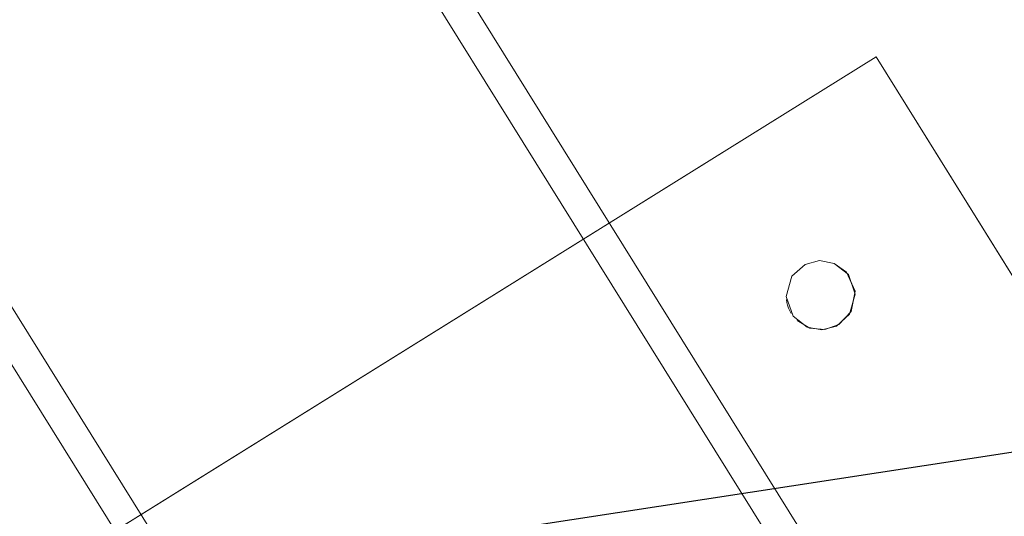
# Model space of a CAD drawing. Extents: x 3503739 to 3504470, y 5375172 to 5375561.
# Tile 95 of 121: x 3504139 to 3504139.285, y 5375389.865 to 5375390.008. Entities that reach past the tile are written whole.
import ezdxf

# ---------------------------------------------------------------- set-up
doc = ezdxf.new("R2010")
doc.units = 0
doc.header["$MEASUREMENT"] = 0
for name, color, linetype in [('3WP_KANALISATION', 7, 'Continuous'), ('_4WP_KANCAD_', 7, 'Continuous'), ('BHM_WA', 7, 'Continuous')]:
    doc.layers.add(name, color=color, linetype=linetype)

msp = doc.modelspace()

# ---------------------------------------------------------------- linework, layer by layer
at = {"layer": '3WP_KANALISATION', "color": 7, "linetype": 'Continuous', "lineweight": 25}
msp.add_lwpolyline([(3504138.88035, 5375389.82089), (3504140.8869, 5375390.12859), (3504141.10365, 5375388.71511), (3504139.09711, 5375388.40741), (3504138.88035, 5375389.82089)], dxfattribs=at)
at = {"layer": '_4WP_KANCAD_', "color": 7, "linetype": 'Continuous', "lineweight": 25}
msp.add_lwpolyline([(3504138.88035, 5375389.82089), (3504140.8869, 5375390.12859), (3504141.10365, 5375388.71511), (3504139.09711, 5375388.40741), (3504138.88035, 5375389.82089)], dxfattribs=at)
at = {"layer": 'BHM_WA', "color": 254, "linetype": 'Continuous', "lineweight": 13}
for p, q in [((3504138.95035, 5375389.81242), (3504139.24749, 5375389.99738)), ((3504139.24749, 5375389.99738), (3504139.43245, 5375389.70024)), ((3504139.22154, 5375389.9273), (3504139.22168, 5375389.92644)), ((3504139.22168, 5375389.92644), (3504139.2219, 5375389.9256)), ((3504139.2219, 5375389.9256), (3504139.22219, 5375389.92477)), ((3504139.22219, 5375389.92477), (3504139.22255, 5375389.92398)), ((3504139.22255, 5375389.92398), (3504139.22298, 5375389.92322))]:
    msp.add_line(p, q, dxfattribs=at)
for points in [[(3504139.26384, 5375389.79921, 0), (3504139.01254, 5375390.20292, 0)], [(3504139.25627, 5375389.79473, 0), (3504139.00496, 5375390.19845, 0)], [(3504138.87515, 5375390.1219, 0), (3504139.12655, 5375389.71802, 0)], [(3504138.86757, 5375390.11743, 0), (3504139.11897, 5375389.71354, 0)], [(3504138.95035, 5375389.81242, 0), (3504139.13531, 5375389.51528, 0), (3504139.43245, 5375389.70024, 0), (3504139.24749, 5375389.99738, 0), (3504138.95035, 5375389.81242, 0), (3504139.13531, 5375389.51528, 0)], [(3504139.22147, 5375389.92817, 0), (3504139.22154, 5375389.9273, 0), (3504139.22168, 5375389.92644, 0), (3504139.2219, 5375389.9256, 0), (3504139.22219, 5375389.92477, 0), (3504139.22255, 5375389.92398, 0), (3504139.22298, 5375389.92322, 0), (3504139.22347, 5375389.9225, 0), (3504139.22402, 5375389.92183, 0), (3504139.22463, 5375389.9212, 0), (3504139.22529, 5375389.92063, 0), (3504139.22601, 5375389.92013, 0), (3504139.22676, 5375389.91968, 0), (3504139.22754, 5375389.91931, 0), (3504139.22836, 5375389.919, 0), (3504139.2292, 5375389.91877, 0), (3504139.23006, 5375389.9186, 0), (3504139.23092, 5375389.91852, 0), (3504139.2318, 5375389.91851, 0), (3504139.23267, 5375389.91858, 0), (3504139.23353, 5375389.91872, 0), (3504139.23437, 5375389.91894, 0), (3504139.2352, 5375389.91923, 0), (3504139.23599, 5375389.91959, 0), (3504139.23675, 5375389.92001, 0), (3504139.23747, 5375389.92051, 0), (3504139.23814, 5375389.92106, 0), (3504139.23877, 5375389.92167, 0), (3504139.23934, 5375389.92233, 0), (3504139.23984, 5375389.92304, 0), (3504139.24029, 5375389.92379, 0), (3504139.24066, 5375389.92458, 0), (3504139.24097, 5375389.9254, 0), (3504139.24121, 5375389.92624, 0), (3504139.24137, 5375389.92709, 0), (3504139.24145, 5375389.92796, 0), (3504139.24146, 5375389.92884, 0), (3504139.24139, 5375389.92971, 0), (3504139.24125, 5375389.93057, 0), (3504139.24103, 5375389.93141, 0), (3504139.24074, 5375389.93223, 0), (3504139.24038, 5375389.93303, 0), (3504139.23996, 5375389.93379, 0), (3504139.23946, 5375389.93451, 0), (3504139.23891, 5375389.93518, 0), (3504139.2383, 5375389.93581, 0), (3504139.23764, 5375389.93637, 0), (3504139.23693, 5375389.93688, 0), (3504139.23618, 5375389.93733, 0), (3504139.23539, 5375389.9377, 0), (3504139.23457, 5375389.93801, 0), (3504139.23373, 5375389.93824, 0), (3504139.23288, 5375389.9384, 0), (3504139.23201, 5375389.93849, 0), (3504139.23113, 5375389.9385, 0), (3504139.23026, 5375389.93843, 0), (3504139.2294, 5375389.93829, 0), (3504139.22856, 5375389.93807, 0), (3504139.22774, 5375389.93778, 0), (3504139.22694, 5375389.93742, 0), (3504139.22618, 5375389.93699, 0), (3504139.22546, 5375389.9365, 0), (3504139.22479, 5375389.93595, 0), (3504139.22416, 5375389.93534, 0), (3504139.2236, 5375389.93467, 0), (3504139.22309, 5375389.93397, 0), (3504139.22264, 5375389.93321, 0), (3504139.22227, 5375389.93243, 0), (3504139.22196, 5375389.93161, 0), (3504139.22173, 5375389.93077, 0), (3504139.22156, 5375389.92991, 0), (3504139.22148, 5375389.92905, 0), (3504139.22147, 5375389.92817, 0), (3504139.22154, 5375389.9273, 0), (3504139.22168, 5375389.92644, 0), (3504139.2219, 5375389.9256, 0), (3504139.22219, 5375389.92477, 0), (3504139.22255, 5375389.92398, 0), (3504139.22298, 5375389.92322, 0), (3504139.22347, 5375389.9225, 0), (3504139.22402, 5375389.92183, 0), (3504139.22463, 5375389.9212, 0), (3504139.22529, 5375389.92063, 0), (3504139.22601, 5375389.92013, 0), (3504139.22676, 5375389.91968, 0), (3504139.22754, 5375389.91931, 0), (3504139.22836, 5375389.919, 0), (3504139.2292, 5375389.91877, 0), (3504139.23006, 5375389.9186, 0), (3504139.23092, 5375389.91852, 0), (3504139.2318, 5375389.91851, 0), (3504139.23267, 5375389.91858, 0), (3504139.23353, 5375389.91872, 0), (3504139.23437, 5375389.91894, 0), (3504139.2352, 5375389.91923, 0), (3504139.23599, 5375389.91959, 0), (3504139.23675, 5375389.92001, 0), (3504139.23747, 5375389.92051, 0), (3504139.23814, 5375389.92106, 0), (3504139.23877, 5375389.92167, 0), (3504139.23934, 5375389.92233, 0), (3504139.23984, 5375389.92304, 0), (3504139.24029, 5375389.92379, 0), (3504139.24066, 5375389.92458, 0), (3504139.24097, 5375389.9254, 0), (3504139.24121, 5375389.92624, 0), (3504139.24137, 5375389.92709, 0), (3504139.24145, 5375389.92796, 0), (3504139.24146, 5375389.92884, 0), (3504139.24139, 5375389.92971, 0), (3504139.24125, 5375389.93057, 0), (3504139.24103, 5375389.93141, 0), (3504139.24074, 5375389.93223, 0), (3504139.24038, 5375389.93303, 0), (3504139.23996, 5375389.93379, 0), (3504139.23946, 5375389.93451, 0), (3504139.23891, 5375389.93518, 0), (3504139.2383, 5375389.93581, 0), (3504139.23764, 5375389.93637, 0), (3504139.23693, 5375389.93688, 0), (3504139.23618, 5375389.93733, 0), (3504139.23539, 5375389.9377, 0), (3504139.23457, 5375389.93801, 0), (3504139.23373, 5375389.93824, 0), (3504139.23288, 5375389.9384, 0), (3504139.23201, 5375389.93849, 0), (3504139.23113, 5375389.9385, 0), (3504139.23026, 5375389.93843, 0), (3504139.2294, 5375389.93829, 0), (3504139.22856, 5375389.93807, 0), (3504139.22774, 5375389.93778, 0), (3504139.22694, 5375389.93742, 0), (3504139.22618, 5375389.93699, 0), (3504139.22546, 5375389.9365, 0), (3504139.22479, 5375389.93595, 0), (3504139.22416, 5375389.93534, 0), (3504139.2236, 5375389.93467, 0), (3504139.22309, 5375389.93397, 0), (3504139.22264, 5375389.93321, 0), (3504139.22227, 5375389.93243, 0), (3504139.22196, 5375389.93161, 0), (3504139.22173, 5375389.93077, 0), (3504139.22156, 5375389.92991, 0), (3504139.22148, 5375389.92905, 0), (3504139.22147, 5375389.92817, 0), (3504139.22148, 5375389.92905, 0), (3504139.22156, 5375389.92991, 0), (3504139.22173, 5375389.93077, 0), (3504139.22196, 5375389.93161, 0), (3504139.22227, 5375389.93243, 0), (3504139.22264, 5375389.93321, 0), (3504139.22309, 5375389.93397, 0), (3504139.2236, 5375389.93467, 0), (3504139.22416, 5375389.93534, 0), (3504139.22479, 5375389.93595, 0), (3504139.22546, 5375389.9365, 0), (3504139.22618, 5375389.93699, 0), (3504139.22694, 5375389.93742, 0), (3504139.22774, 5375389.93778, 0), (3504139.22856, 5375389.93807, 0), (3504139.2294, 5375389.93829, 0), (3504139.23026, 5375389.93843, 0), (3504139.23113, 5375389.9385, 0), (3504139.23201, 5375389.93849, 0), (3504139.23288, 5375389.9384, 0), (3504139.23373, 5375389.93824, 0), (3504139.23457, 5375389.93801, 0), (3504139.23539, 5375389.9377, 0), (3504139.23618, 5375389.93733, 0), (3504139.23693, 5375389.93688, 0), (3504139.23764, 5375389.93637, 0), (3504139.2383, 5375389.93581, 0), (3504139.23891, 5375389.93518, 0), (3504139.23946, 5375389.93451, 0), (3504139.23996, 5375389.93379, 0), (3504139.24038, 5375389.93303, 0), (3504139.24074, 5375389.93223, 0), (3504139.24103, 5375389.93141, 0), (3504139.24125, 5375389.93057, 0), (3504139.24139, 5375389.92971, 0), (3504139.24146, 5375389.92884, 0), (3504139.24145, 5375389.92796, 0), (3504139.24137, 5375389.92709, 0), (3504139.24121, 5375389.92624, 0), (3504139.24097, 5375389.9254, 0), (3504139.24066, 5375389.92458, 0), (3504139.24029, 5375389.92379, 0), (3504139.23984, 5375389.92304, 0), (3504139.23934, 5375389.92233, 0), (3504139.23877, 5375389.92167, 0), (3504139.23814, 5375389.92106, 0), (3504139.23747, 5375389.92051, 0), (3504139.23675, 5375389.92001, 0), (3504139.23599, 5375389.91959, 0), (3504139.2352, 5375389.91923, 0), (3504139.23437, 5375389.91894, 0), (3504139.23353, 5375389.91872, 0), (3504139.23267, 5375389.91858, 0), (3504139.2318, 5375389.91851, 0), (3504139.23092, 5375389.91852, 0), (3504139.23006, 5375389.9186, 0), (3504139.2292, 5375389.91877, 0), (3504139.22836, 5375389.919, 0), (3504139.22754, 5375389.91931, 0), (3504139.22676, 5375389.91968, 0), (3504139.22601, 5375389.92013, 0), (3504139.22529, 5375389.92063, 0), (3504139.22463, 5375389.9212, 0), (3504139.22402, 5375389.92183, 0), (3504139.22347, 5375389.9225, 0), (3504139.22298, 5375389.92322, 0), (3504139.22347, 5375389.9225, 0), (3504139.22402, 5375389.92183, 0), (3504139.22463, 5375389.9212, 0), (3504139.22529, 5375389.92063, 0), (3504139.22601, 5375389.92013, 0), (3504139.22676, 5375389.91968, 0), (3504139.22754, 5375389.91931, 0), (3504139.22836, 5375389.919, 0), (3504139.2292, 5375389.91877, 0), (3504139.23006, 5375389.9186, 0), (3504139.23092, 5375389.91852, 0), (3504139.2318, 5375389.91851, 0), (3504139.23267, 5375389.91858, 0), (3504139.23353, 5375389.91872, 0), (3504139.23437, 5375389.91894, 0), (3504139.2352, 5375389.91923, 0), (3504139.23599, 5375389.91959, 0), (3504139.23675, 5375389.92001, 0), (3504139.23747, 5375389.92051, 0), (3504139.23814, 5375389.92106, 0), (3504139.23877, 5375389.92167, 0), (3504139.23934, 5375389.92233, 0), (3504139.23984, 5375389.92304, 0), (3504139.24029, 5375389.92379, 0), (3504139.24066, 5375389.92458, 0), (3504139.24097, 5375389.9254, 0), (3504139.24121, 5375389.92624, 0), (3504139.24137, 5375389.92709, 0), (3504139.24145, 5375389.92796, 0), (3504139.24146, 5375389.92884, 0), (3504139.24139, 5375389.92971, 0), (3504139.24125, 5375389.93057, 0), (3504139.24103, 5375389.93141, 0), (3504139.24074, 5375389.93223, 0), (3504139.24038, 5375389.93303, 0), (3504139.23996, 5375389.93379, 0), (3504139.23946, 5375389.93451, 0), (3504139.23891, 5375389.93518, 0), (3504139.2383, 5375389.93581, 0), (3504139.23764, 5375389.93637, 0), (3504139.23693, 5375389.93688, 0), (3504139.23618, 5375389.93733, 0), (3504139.23539, 5375389.9377, 0), (3504139.23457, 5375389.93801, 0), (3504139.23373, 5375389.93824, 0), (3504139.23288, 5375389.9384, 0), (3504139.23201, 5375389.93849, 0), (3504139.23113, 5375389.9385, 0), (3504139.23026, 5375389.93843, 0), (3504139.2294, 5375389.93829, 0), (3504139.22856, 5375389.93807, 0), (3504139.22774, 5375389.93778, 0), (3504139.22694, 5375389.93742, 0), (3504139.22618, 5375389.93699, 0), (3504139.22546, 5375389.9365, 0), (3504139.22479, 5375389.93595, 0), (3504139.22416, 5375389.93534, 0), (3504139.2236, 5375389.93467, 0), (3504139.22309, 5375389.93397, 0), (3504139.22264, 5375389.93321, 0), (3504139.22227, 5375389.93243, 0), (3504139.22196, 5375389.93161, 0), (3504139.22173, 5375389.93077, 0), (3504139.22156, 5375389.92991, 0), (3504139.22148, 5375389.92905, 0), (3504139.22147, 5375389.92817, 0), (3504139.22154, 5375389.9273, 0), (3504139.22147, 5375389.92817, 0)]]:
    msp.add_polyline3d(points, dxfattribs=at)

doc.saveas('drawing.dxf')
